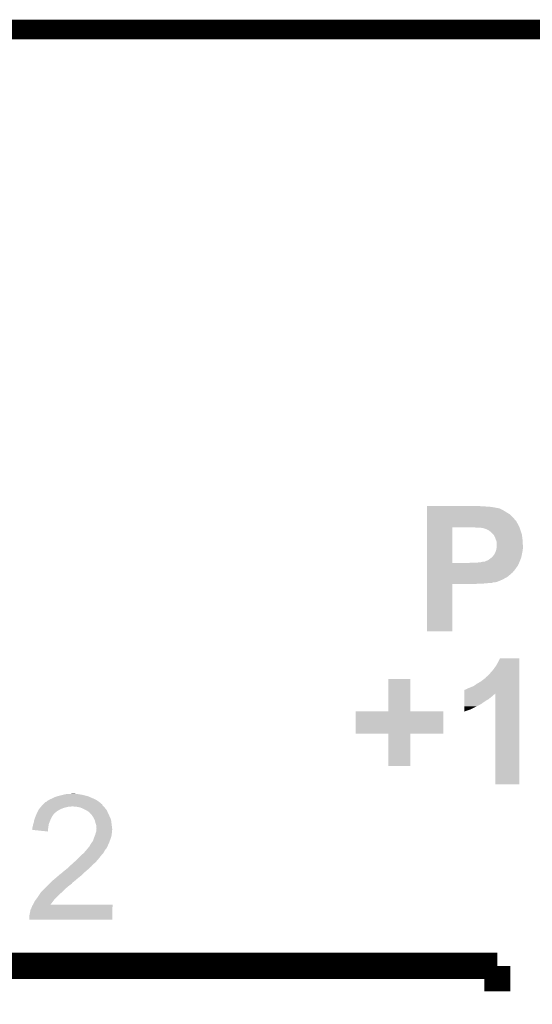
# Model space of a CAD drawing. Extents: x -1.3 to 24.2, y -3.9 to 53.4.
# Tile 37 of 41: x 11.5 to 15.5, y 45.7 to 53.4. Entities that reach past the tile are written whole.
import ezdxf

# ---------------------------------------------------------------- set-up
doc = ezdxf.new("R2010")
doc.units = 0
doc.layers.add('TPS_PRESSURE_CLICK_150PD_V1_005', color=5, linetype='CONTINUOUS')
doc.layers.add('TPS_PRESSURE_CLICK_150PD_V1_007', color=14, linetype='CONTINUOUS')

msp = doc.modelspace()

# ---------------------------------------------------------------- linework, layer by layer
at = {"layer": 'TPS_PRESSURE_CLICK_150PD_V1_005', "const_width": 0.1524}
msp.add_lwpolyline([(4.064, 53.34), (18.796, 53.34)], dxfattribs=at)
at = {"layer": 'TPS_PRESSURE_CLICK_150PD_V1_007', "const_width": 0.2032}
for points in [[(7.68096, 46.04512), (15.17904, 46.04512)], [(15.17904, 45.847), (15.17904, 46.04512)]]:
    msp.add_lwpolyline(points, dxfattribs=at)
at = {"layer": 'TPS_PRESSURE_CLICK_150PD_V1_007'}
for points in [[(14.63042, 49.62398), (14.630422, 49.62652), (15.08252, 49.62398), (15.04188, 49.62652)], [(14.63042, 49.62144), (14.63042, 49.62398), (15.12062, 49.62144), (15.08252, 49.62398)], [(14.63042, 49.61636), (14.63042, 49.62144), (15.156178, 49.61636), (15.12062, 49.62144)], [(14.63042, 49.61128), (14.63042, 49.61636), (15.181582, 49.61128), (15.156178, 49.61636)], [(14.63042, 49.611278), (14.63042, 49.61128), (15.184124, 49.611278), (15.181582, 49.61128)], [(14.63042, 49.60874), (14.63042, 49.611278), (15.189204, 49.60874), (15.184124, 49.611278)], [(14.63042, 49.608738), (14.63042, 49.60874), (15.194284, 49.608738), (15.189204, 49.60874)], [(14.63042, 49.59096), (14.63042, 49.608738), (15.229838, 49.59096), (15.194284, 49.608738)], [(14.63042, 49.57826), (14.63042, 49.59096), (15.25016, 49.57826), (15.229838, 49.59096)], [(14.63042, 49.563018), (14.63042, 49.57826), (15.275562, 49.563018), (15.25016, 49.57826)], [(14.63042, 49.54016), (14.63042, 49.563018), (15.29842, 49.54016), (15.275562, 49.563018)], [(14.630418, 49.51476), (14.63042, 49.54016), (15.32128, 49.51476), (15.29842, 49.54016)], [(14.630418, 49.509676), (14.630418, 49.51476), (15.32636, 49.509676), (15.32128, 49.51476)], [(14.630418, 49.502056), (14.630418, 49.509676), (15.328902, 49.502056), (15.32636, 49.509676)], [(14.630418, 49.486818), (14.630418, 49.502056), (15.33906, 49.486818), (15.328902, 49.502056)], [(14.630418, 49.466498), (14.630418, 49.486818), (15.34922, 49.466498), (15.33906, 49.486818)], [(14.630412, 49.184582), (14.630418, 49.4614), (14.82852, 49.184582), (14.828522, 49.4614)], [(14.630418, 49.46142), (14.630418, 49.466498), (15.350914, 49.46142), (15.34922, 49.466498)], [(14.630418, 49.4614), (14.630418, 49.46142), (14.828522, 49.4614), (14.97584, 49.46142)], [(15.013942, 49.45888), (15.001242, 49.46142), (15.35176, 49.45888), (15.350914, 49.46142)], [(15.057122, 49.45634), (15.046962, 49.45888), (15.352606, 49.45634), (15.35176, 49.45888)], [(15.064742, 49.456338), (15.057122, 49.45634), (15.352608, 49.456338), (15.352606, 49.45634)], [(15.09522, 49.44618), (15.064742, 49.456338), (15.355994, 49.44618), (15.352608, 49.456338)], [(15.11046, 49.438558), (15.09522, 49.44618), (15.358534, 49.438558), (15.355994, 49.44618)], [(15.13078, 49.423318), (15.11046, 49.438558), (15.363614, 49.423318), (15.358534, 49.438558)], [(15.143482, 49.410618), (15.13078, 49.423318), (15.367848, 49.410618), (15.363614, 49.423318)], [(15.147546, 49.405538), (15.143482, 49.410618), (15.36954, 49.405538), (15.367848, 49.410618)], [(15.153642, 49.397918), (15.147546, 49.405538), (15.370558, 49.397918), (15.36954, 49.405538)], [(15.16126, 49.382678), (15.153642, 49.397918), (15.37259, 49.382678), (15.370558, 49.397918)], [(15.16634, 49.36744), (15.16126, 49.382678), (15.37462, 49.36744), (15.37259, 49.382678)], [(15.17142, 49.354738), (15.16634, 49.36744), (15.375414, 49.354738), (15.37462, 49.36744)], [(15.17396, 49.342038), (15.17142, 49.354738), (15.376208, 49.342038), (15.375414, 49.354738)], [(15.17396, 49.326802), (15.17396, 49.342038), (15.37716, 49.326802), (15.376208, 49.342038)], [(15.17396, 49.306478), (15.17396, 49.326802), (15.37716, 49.306478), (15.37716, 49.326802)], [(15.1511, 49.245518), (15.153638, 49.24806), (15.368522, 49.245518), (15.36903, 49.24806)], [(15.153638, 49.24806), (15.1638, 49.26838), (15.36903, 49.24806), (15.373094, 49.26838)], [(15.1638, 49.26838), (15.166848, 49.276002), (15.373094, 49.26838), (15.37462, 49.276002)], [(15.166848, 49.276002), (15.168878, 49.281078), (15.37462, 49.276002), (15.375344, 49.281078)], [(15.168878, 49.281078), (15.171418, 49.29378), (15.375344, 49.281078), (15.37716, 49.29378)], [(15.171418, 49.29378), (15.17396, 49.306478), (15.37716, 49.29378), (15.37716, 49.306478)], [(14.63041, 49.1744), (14.630412, 49.18456), (15.344136, 49.1744), (15.3482, 49.18456)], [(14.63041, 49.171856), (14.63041, 49.1744), (15.3416, 49.171856), (15.344136, 49.1744)], [(14.63041, 49.164238), (14.63041, 49.171856), (15.339058, 49.164238), (15.3416, 49.171856)], [(14.630412, 49.18456), (14.630412, 49.184582), (14.963138, 49.18456), (14.82852, 49.184582)], [(14.963138, 49.18456), (14.973298, 49.1871), (15.3482, 49.18456), (15.349216, 49.1871)], [(15.024102, 49.1871), (15.049498, 49.18964), (15.349216, 49.1871), (15.350232, 49.18964)], [(15.049498, 49.18964), (15.072358, 49.19472), (15.350232, 49.18964), (15.352264, 49.19472)], [(15.082516, 49.19472), (15.090134, 49.199796), (15.352264, 49.19472), (15.354294, 49.199796)], [(15.090134, 49.199796), (15.092676, 49.1998), (15.354294, 49.199796), (15.354296, 49.1998)], [(15.092676, 49.1998), (15.09776, 49.20234), (15.354296, 49.1998), (15.355312, 49.20234)], [(15.09776, 49.20234), (15.10538, 49.20488), (15.355312, 49.20234), (15.356328, 49.20488)], [(15.10538, 49.20488), (15.113, 49.20996), (15.356328, 49.20488), (15.35836, 49.20996)], [(15.113, 49.20996), (15.133314, 49.225198), (15.35836, 49.20996), (15.364458, 49.225198)], [(15.133314, 49.225198), (15.133318, 49.2252), (15.364458, 49.225198), (15.364458, 49.2252)], [(15.133318, 49.2252), (15.143478, 49.23536), (15.364458, 49.2252), (15.36649, 49.23536)], [(15.143478, 49.23536), (15.1511, 49.245518), (15.36649, 49.23536), (15.368522, 49.245518)], [(14.630408, 49.07788), (14.63041, 49.108358), (15.260314, 49.07788), (15.29588, 49.108358)], [(14.63041, 49.15408), (14.63041, 49.164238), (15.33144, 49.15408), (15.339058, 49.164238)], [(14.63041, 49.13884), (14.63041, 49.15408), (15.32128, 49.13884), (15.33144, 49.15408)], [(14.63041, 49.12614), (14.63041, 49.13884), (15.31112, 49.12614), (15.32128, 49.13884)], [(14.63041, 49.108358), (14.63041, 49.12614), (15.29588, 49.108358), (15.31112, 49.12614)], [(14.6304, 48.651182), (14.630408, 49.019438), (14.828498, 48.651182), (14.82852, 49.019438)], [(14.630408, 49.077874), (14.630408, 49.07788), (15.257774, 49.077874), (15.260314, 49.07788)], [(14.630408, 49.072798), (14.630408, 49.077874), (15.252696, 49.072798), (15.257774, 49.077874)], [(14.630408, 49.06772), (14.630408, 49.072798), (15.242542, 49.06772), (15.252696, 49.072798)], [(14.630408, 49.0601), (14.630408, 49.06772), (15.22984, 49.0601), (15.242542, 49.06772)], [(14.630408, 49.05248), (14.630408, 49.0601), (15.2146, 49.05248), (15.22984, 49.0601)], [(14.630408, 49.03724), (14.630408, 49.05248), (15.179038, 49.03724), (15.2146, 49.05248)], [(14.630408, 49.03216), (14.630408, 49.03724), (15.158718, 49.03216), (15.179038, 49.03724)], [(14.630408, 49.032158), (14.630408, 49.03216), (15.146016, 49.032158), (15.158718, 49.03216)], [(14.630408, 49.029618), (14.630408, 49.032158), (15.140938, 49.029618), (15.146016, 49.032158)], [(14.630408, 49.02708), (14.630408, 49.029618), (15.130778, 49.02708), (15.140938, 49.029618)], [(14.630408, 49.02454), (14.630408, 49.02708), (15.095218, 49.02454), (15.107918, 49.02708)], [(14.630408, 49.022), (14.630408, 49.02454), (15.062198, 49.022), (15.07998, 49.02454)], [(14.630408, 49.01946), (14.630408, 49.022), (15.003778, 49.01946), (15.0241, 49.022)], [(14.630408, 49.019438), (14.630408, 49.01946), (14.82852, 49.019438), (15.003778, 49.01946)], [(14.828498, 48.65116), (14.6304, 48.651182), (14.828498, 48.65116), (14.828498, 48.651182)], [(15.166342, 48.37938), (15.18412, 48.40986), (15.349218, 48.37938), (15.349218, 48.40986)], [(15.18412, 48.40986), (15.199362, 48.440318), (15.349218, 48.40986), (15.34922, 48.440318)], [(15.199362, 48.440318), (15.199374, 48.44034), (15.34922, 48.440318), (15.199374, 48.44034)], [(15.110462, 48.3108), (15.1257, 48.32858), (15.349216, 48.3108), (15.349216, 48.32858)], [(15.1257, 48.32858), (15.146018, 48.351438), (15.349216, 48.32858), (15.349218, 48.351438)], [(15.146018, 48.351438), (15.166342, 48.37938), (15.349218, 48.351438), (15.349218, 48.37938)], [(14.33068, 48.028882), (14.3307, 48.280298), (14.500882, 48.028882), (14.50086, 48.280298)], [(14.3307, 48.280298), (14.330702, 48.28032), (14.50086, 48.280298), (14.330702, 48.28032)], [(15.019018, 48.24222), (15.0495, 48.26), (15.349214, 48.24222), (15.349214, 48.26)], [(15.0495, 48.26), (15.07998, 48.28287), (15.349214, 48.26), (15.349216, 48.28287)], [(15.07998, 48.28287), (15.080002, 48.2854), (15.349216, 48.28287), (15.349216, 48.2854)], [(15.080002, 48.2854), (15.085066, 48.285414), (15.349216, 48.2854), (15.349216, 48.285414)], [(15.085066, 48.285414), (15.087602, 48.29048), (15.349216, 48.285414), (15.349216, 48.29048)], [(15.087602, 48.29048), (15.09268, 48.29556), (15.349216, 48.29048), (15.349216, 48.29556)], [(15.09268, 48.29556), (15.110462, 48.3108), (15.349216, 48.29556), (15.349216, 48.3108)], [(14.922504, 48.16602), (14.922506, 48.193966), (15.349212, 48.16602), (15.349214, 48.193966)], [(14.922506, 48.193966), (14.925046, 48.1965), (15.349214, 48.193966), (15.349214, 48.1965)], [(14.925046, 48.1965), (14.930124, 48.196502), (15.349214, 48.1965), (15.349214, 48.196502)], [(14.930124, 48.196502), (14.935198, 48.19904), (15.349214, 48.196502), (15.349214, 48.19904)], [(14.935198, 48.19904), (14.947898, 48.20666), (15.349214, 48.19904), (15.349214, 48.20666)], [(14.947898, 48.20666), (14.96822, 48.21428), (15.349214, 48.20666), (15.349214, 48.21428)], [(14.96822, 48.21428), (14.993622, 48.224442), (15.349214, 48.21428), (15.349214, 48.224442)], [(14.993622, 48.224442), (15.019018, 48.24222), (15.349214, 48.224442), (15.349214, 48.24222)], [(14.922502, 48.122838), (14.922504, 48.143158), (15.110458, 48.122838), (15.135858, 48.143158)], [(14.922502, 48.11268), (14.922502, 48.122838), (15.09268, 48.11268), (15.110458, 48.122838)], [(14.922502, 48.10252), (14.922502, 48.11268), (15.07744, 48.10252), (15.09268, 48.11268)], [(14.922502, 48.08982), (14.922502, 48.10252), (15.05966, 48.08982), (15.07744, 48.10252)], [(14.922504, 48.166006), (14.922504, 48.16602), (15.161254, 48.166006), (15.163778, 48.16602)], [(14.922504, 48.160938), (14.922504, 48.166006), (15.158714, 48.160938), (15.161254, 48.166006)], [(14.922504, 48.158398), (14.922504, 48.160938), (15.15364, 48.158398), (15.158714, 48.160938)], [(14.922504, 48.150778), (14.922504, 48.158398), (15.14348, 48.150778), (15.15364, 48.158398)], [(14.922504, 48.143158), (14.922504, 48.150778), (15.135858, 48.143158), (15.14348, 48.150778)], [(15.1638, 47.459922), (15.163778, 48.16602), (15.349198, 47.459922), (15.349212, 48.16602)], [(14.07414, 47.853622), (14.07416, 48.028838), (14.757378, 47.853622), (14.7574, 48.028838)], [(14.07416, 48.028838), (14.074162, 48.02886), (14.7574, 48.028838), (14.500882, 48.02886)], [(14.074162, 48.02886), (14.33068, 48.028882), (14.500882, 48.02886), (14.500882, 48.028882)], [(14.9225, 48.07712), (14.922502, 48.08982), (15.039338, 48.07712), (15.05966, 48.08982)], [(14.9225, 48.06696), (14.9225, 48.07712), (15.01648, 48.06696), (15.039338, 48.07712)], [(14.9225, 48.0441), (14.9225, 48.06696), (14.973298, 48.0441), (15.01648, 48.06696)], [(14.9225, 48.02635), (14.9225, 48.0441), (14.9225, 48.02635), (14.973298, 48.0441)], [(14.330658, 47.8536), (14.07414, 47.853622), (14.757378, 47.8536), (14.757378, 47.853622)], [(14.33066, 47.853578), (14.330658, 47.8536), (14.50086, 47.853578), (14.757378, 47.8536)], [(14.33068, 47.602162), (14.33066, 47.853578), (14.500838, 47.602162), (14.50086, 47.853578)], [(14.500838, 47.60214), (14.33068, 47.602162), (14.500838, 47.60214), (14.500838, 47.602162)], [(15.349198, 47.4599), (15.1638, 47.459922), (15.349198, 47.4599), (15.349198, 47.459922)], [(11.666222, 47.322744), (11.673844, 47.330362), (12.07668, 47.322744), (12.066016, 47.330362)], [(11.673844, 47.330362), (11.678918, 47.3329), (12.066016, 47.330362), (12.062462, 47.3329)], [(11.678918, 47.3329), (11.683998, 47.33544), (12.062462, 47.3329), (12.058018, 47.33544)], [(11.683998, 47.33544), (11.696698, 47.34306), (12.058018, 47.33544), (12.044682, 47.34306)], [(11.696698, 47.34306), (11.7094, 47.34814), (12.044682, 47.34306), (12.03283, 47.34814)], [(11.7094, 47.34814), (11.72464, 47.35576), (12.03283, 47.34814), (12.01505, 47.35576)], [(11.72464, 47.35576), (11.74242, 47.363382), (12.01505, 47.35576), (11.997264, 47.363382)], [(11.74242, 47.363382), (11.751306, 47.36592), (11.997264, 47.363382), (11.991342, 47.36592)], [(11.751306, 47.36592), (11.7602, 47.36846), (11.991342, 47.36592), (11.981818, 47.36846)], [(11.7602, 47.36846), (11.79068, 47.37608), (11.981818, 47.36846), (11.95324, 47.37608)], [(11.79068, 47.37608), (11.80084, 47.37862), (11.95324, 47.37608), (11.938002, 47.37862)], [(11.80084, 47.37862), (11.823702, 47.3837), (11.938002, 47.37862), (11.907522, 47.3837)], [(11.8491, 47.3837), (11.871962, 47.38624), (11.897362, 47.3837), (11.887202, 47.38624)], [(11.601632, 47.25162), (11.608888, 47.26432), (11.752582, 47.25162), (11.77544, 47.26432)], [(11.608888, 47.26432), (11.61034, 47.266858), (11.77544, 47.26432), (11.78115, 47.266858)], [(11.61034, 47.266858), (11.61669, 47.27448), (11.78115, 47.266858), (11.798298, 47.27448)], [(11.61669, 47.27448), (11.625156, 47.28464), (11.798298, 47.27448), (11.838938, 47.28464)], [(11.625156, 47.28464), (11.627272, 47.287178), (11.856716, 47.28464), (11.861796, 47.287178)], [(11.627272, 47.28718), (11.635738, 47.297338), (12.11326, 47.28718), (12.103104, 47.297338)], [(11.627272, 47.287178), (11.627272, 47.28718), (11.861796, 47.287178), (11.869422, 47.28718)], [(11.635738, 47.297338), (11.643344, 47.304944), (12.103104, 47.297338), (12.100564, 47.304944)], [(11.643344, 47.304944), (11.64336, 47.30496), (12.100564, 47.304944), (12.098026, 47.30496)], [(11.64336, 47.30496), (11.645902, 47.307502), (12.098026, 47.30496), (12.095478, 47.307502)], [(11.645902, 47.307502), (11.658604, 47.3202), (12.095478, 47.307502), (12.08024, 47.3202)], [(11.658604, 47.3202), (11.666222, 47.322744), (12.08024, 47.3202), (12.07668, 47.322744)], [(11.899902, 47.28464), (11.869422, 47.28718), (12.1158, 47.28464), (12.11326, 47.28718)], [(11.899914, 47.284638), (11.899902, 47.28464), (12.1158, 47.284638), (12.1158, 47.28464)], [(11.927838, 47.27956), (11.899914, 47.284638), (12.119612, 47.27956), (12.1158, 47.284638)], [(11.941386, 47.27448), (11.927838, 47.27956), (12.123422, 47.27448), (12.119612, 47.27956)], [(11.94816, 47.27194), (11.941386, 47.27448), (12.125962, 47.27194), (12.123422, 47.27448)], [(11.958324, 47.266858), (11.94816, 47.27194), (12.131042, 47.266858), (12.125962, 47.27194)], [(11.983718, 47.25416), (11.958324, 47.266858), (12.13866, 47.25416), (12.131042, 47.266858)], [(11.983722, 47.254158), (11.983718, 47.25416), (12.13866, 47.254158), (12.13866, 47.25416)], [(11.99388, 47.24654), (11.983722, 47.254158), (12.142124, 47.24654), (12.13866, 47.254158)], [(11.5697, 47.16526), (11.571818, 47.17796), (11.69162, 47.16526), (11.6967, 47.17796)], [(11.571818, 47.17796), (11.572242, 47.1805), (11.6967, 47.17796), (11.697788, 47.1805)], [(11.572242, 47.1805), (11.577684, 47.19574), (11.697788, 47.1805), (11.70432, 47.19574)], [(11.577684, 47.19574), (11.584032, 47.213518), (11.70432, 47.19574), (11.714478, 47.213518)], [(11.584032, 47.213518), (11.58494, 47.216058), (11.714478, 47.213518), (11.716382, 47.216058)], [(11.58494, 47.216058), (11.588456, 47.22368), (11.716382, 47.216058), (11.7221, 47.22368)], [(11.588456, 47.22368), (11.591974, 47.2313), (11.7221, 47.22368), (11.72718, 47.2313)], [(11.591974, 47.2313), (11.593146, 47.233838), (11.72718, 47.2313), (11.72972, 47.233838)], [(11.593146, 47.233838), (11.60018, 47.249078), (11.72972, 47.233838), (11.749312, 47.249078)], [(11.60018, 47.249078), (11.601632, 47.25162), (11.749312, 47.249078), (11.752582, 47.25162)], [(12.001496, 47.24146), (11.99388, 47.24654), (12.144434, 47.24146), (12.142124, 47.24654)], [(12.004038, 47.236384), (12.001496, 47.24146), (12.14674, 47.236384), (12.144434, 47.24146)], [(12.014202, 47.22622), (12.004038, 47.236384), (12.15136, 47.22622), (12.14674, 47.236384)], [(12.021818, 47.218602), (12.014202, 47.22622), (12.154878, 47.218602), (12.15136, 47.22622)], [(12.03452, 47.198278), (12.021818, 47.218602), (12.16426, 47.198278), (12.154878, 47.218602)], [(12.03706, 47.1932), (12.03452, 47.198278), (12.166602, 47.1932), (12.16426, 47.198278)], [(12.04468, 47.177962), (12.03706, 47.1932), (12.170954, 47.177962), (12.166602, 47.1932)], [(12.045318, 47.175418), (12.04468, 47.177962), (12.17168, 47.175418), (12.170954, 47.177962)], [(11.557, 47.117002), (11.55827, 47.122082), (11.681032, 47.117002), (11.68146, 47.122082)], [(11.557, 47.10432), (11.557, 47.117002), (11.679966, 47.10432), (11.681032, 47.117002)], [(11.678898, 47.091602), (11.557, 47.10432), (11.678898, 47.091602), (11.679966, 47.10432)], [(11.55827, 47.122082), (11.56208, 47.13732), (11.68146, 47.122082), (11.684, 47.13732)], [(11.56208, 47.13732), (11.564622, 47.15002), (11.684, 47.13732), (11.686116, 47.15002)], [(11.564622, 47.15002), (11.565466, 47.152558), (11.686116, 47.15002), (11.68654, 47.152558)], [(11.565466, 47.152558), (11.5697, 47.16526), (11.68654, 47.152558), (11.69162, 47.16526)], [(12.049762, 47.15764), (12.045318, 47.175418), (12.173904, 47.15764), (12.17168, 47.175418)], [(12.054838, 47.142402), (12.049762, 47.15764), (12.175808, 47.142402), (12.173904, 47.15764)], [(12.05484, 47.129702), (12.054838, 47.142402), (12.177396, 47.129702), (12.175808, 47.142402)], [(12.05738, 47.119542), (12.05484, 47.129702), (12.178666, 47.119542), (12.177396, 47.129702)], [(12.055092, 47.094138), (12.056108, 47.104298), (12.17676, 47.094138), (12.1793, 47.104298)], [(12.056108, 47.104298), (12.057124, 47.114458), (12.1793, 47.104298), (12.1793, 47.114458)], [(12.057124, 47.114458), (12.05738, 47.116998), (12.1793, 47.114458), (12.178984, 47.116998)], [(12.05738, 47.116998), (12.05738, 47.119542), (12.178984, 47.116998), (12.178666, 47.119542)], [(12.02944, 47.017942), (12.037058, 47.040798), (12.160564, 47.017942), (12.169138, 47.040798)], [(12.037058, 47.040798), (12.03706, 47.0408), (12.169138, 47.040798), (12.169138, 47.0408)], [(12.03706, 47.0408), (12.045188, 47.06112), (12.169138, 47.0408), (12.17422, 47.06112)], [(12.045188, 47.06112), (12.04722, 47.066198), (12.17422, 47.06112), (12.174944, 47.066198)], [(12.04722, 47.066198), (12.05103, 47.0789), (12.174944, 47.066198), (12.17676, 47.0789)], [(12.05103, 47.0789), (12.05484, 47.091602), (12.17676, 47.0789), (12.17676, 47.091602)], [(12.05484, 47.091602), (12.055092, 47.094138), (12.17676, 47.091602), (12.17676, 47.094138)], [(11.97356, 46.94174), (11.97779, 46.946818), (12.120596, 46.94174), (12.123418, 46.946818)], [(11.97779, 46.946818), (11.99049, 46.962062), (12.123418, 46.946818), (12.13612, 46.962062)], [(11.99049, 46.962062), (11.99896, 46.972226), (12.13612, 46.962062), (12.141202, 46.972226)], [(11.99896, 46.972226), (11.998982, 46.97476), (12.141202, 46.972226), (12.142468, 46.97476)], [(11.998982, 46.97476), (12.001506, 46.974774), (12.142468, 46.97476), (12.142476, 46.974774)], [(12.001506, 46.974774), (12.002768, 46.9773), (12.142476, 46.974774), (12.14374, 46.9773)], [(12.002768, 46.9773), (12.006582, 46.984922), (12.14374, 46.9773), (12.146788, 46.984922)], [(12.006582, 46.984922), (12.009966, 46.99), (12.146788, 46.984922), (12.14882, 46.99)], [(12.009966, 46.99), (12.015044, 46.997616), (12.14882, 46.99), (12.15136, 46.997616)], [(12.015044, 46.997616), (12.01674, 47.00016), (12.15136, 46.997616), (12.153896, 47.00016)], [(12.01674, 47.00016), (12.02944, 47.017942), (12.153896, 47.00016), (12.160564, 47.017942)], [(11.899508, 46.86808), (11.90498, 46.87316), (12.06246, 46.86808), (12.06754, 46.87316)], [(11.90498, 46.87316), (11.91006, 46.87824), (12.06754, 46.87316), (12.07262, 46.87824)], [(11.91006, 46.87824), (11.93546, 46.90364), (12.07262, 46.87824), (12.09294, 46.90364)], [(11.93546, 46.90364), (11.94054, 46.90872), (12.09294, 46.90364), (12.097384, 46.90872)], [(11.94054, 46.90872), (11.958322, 46.92396), (12.097384, 46.90872), (12.11072, 46.92396)], [(11.958322, 46.92396), (11.97356, 46.94174), (12.11072, 46.92396), (12.120596, 46.94174)], [(11.80846, 46.7868), (11.82116, 46.79696), (11.979484, 46.7868), (11.99134, 46.79696)], [(11.82116, 46.79696), (11.836398, 46.809658), (11.99134, 46.79696), (12.004038, 46.809658)], [(11.836398, 46.809658), (11.836402, 46.809662), (12.004038, 46.809658), (12.004042, 46.809662)], [(11.836402, 46.809662), (11.849098, 46.822358), (12.004042, 46.809662), (12.019278, 46.822358)], [(11.849098, 46.822358), (11.85164, 46.8249), (12.019278, 46.822358), (12.02131, 46.8249)], [(11.85164, 46.8249), (11.86349, 46.835058), (12.02131, 46.8249), (12.029438, 46.835058)], [(11.86349, 46.835058), (11.86942, 46.84014), (12.029438, 46.835058), (12.03579, 46.84014)], [(11.86942, 46.84014), (11.874888, 46.845218), (12.03579, 46.84014), (12.042138, 46.845218)], [(11.874888, 46.845218), (11.8913, 46.860458), (12.042138, 46.845218), (12.057378, 46.860458)], [(11.8913, 46.860458), (11.899508, 46.86808), (12.057378, 46.860458), (12.06246, 46.86808)], [(11.71448, 46.70806), (11.738494, 46.72838), (11.889738, 46.70806), (11.9126, 46.72838)], [(11.738494, 46.72838), (11.7475, 46.736), (11.9126, 46.72838), (11.922396, 46.736)], [(11.7475, 46.736), (11.759354, 46.74616), (11.922396, 46.736), (11.935458, 46.74616)], [(11.759354, 46.74616), (11.783066, 46.76648), (11.935458, 46.74616), (11.955778, 46.76648)], [(11.783066, 46.76648), (11.783912, 46.766482), (11.955778, 46.76648), (11.95578, 46.766482)], [(11.783912, 46.766482), (11.785606, 46.766486), (11.95578, 46.766482), (11.955784, 46.766486)], [(11.785606, 46.766486), (11.798302, 46.77918), (11.955784, 46.766486), (11.970594, 46.77918)], [(11.798302, 46.77918), (11.80846, 46.7868), (11.970594, 46.77918), (11.979484, 46.7868)], [(11.625582, 46.619162), (11.6459, 46.63948), (11.788142, 46.619162), (11.80846, 46.63948)], [(11.6459, 46.63948), (11.66622, 46.6598), (11.80846, 46.63948), (11.83132, 46.6598)], [(11.66622, 46.6598), (11.684, 46.67758), (11.83132, 46.6598), (11.85418, 46.67758)], [(11.684, 46.67758), (11.691618, 46.685198), (11.85418, 46.67758), (11.864338, 46.685198)], [(11.691618, 46.685198), (11.701778, 46.695358), (11.864338, 46.685198), (11.871958, 46.695358)], [(11.701778, 46.695358), (11.70686, 46.70044), (11.871958, 46.695358), (11.87958, 46.70044)], [(11.70686, 46.70044), (11.711938, 46.705518), (11.87958, 46.70044), (11.88466, 46.705518)], [(11.711938, 46.705518), (11.714478, 46.708058), (11.88466, 46.705518), (11.889736, 46.708058)], [(11.714478, 46.708058), (11.71448, 46.70806), (11.889736, 46.708058), (11.889738, 46.70806)], [(11.577322, 46.55058), (11.588748, 46.565818), (11.72083, 46.55058), (11.73226, 46.565818)], [(11.588748, 46.565818), (11.59256, 46.5709), (11.73226, 46.565818), (11.73734, 46.5709)], [(11.59256, 46.5709), (11.6078, 46.59376), (11.73734, 46.5709), (11.760198, 46.59376)], [(11.6078, 46.59376), (11.611356, 46.598842), (11.760198, 46.59376), (11.76528, 46.598842)], [(11.611356, 46.598842), (11.623802, 46.61662), (11.76528, 46.598842), (11.7856, 46.61662)], [(11.623802, 46.61662), (11.625582, 46.619162), (11.7856, 46.61662), (11.788142, 46.619162)], [(11.541762, 46.474382), (11.546844, 46.489622), (12.18183, 46.474382), (12.181832, 46.489622)], [(11.546844, 46.489622), (11.54938, 46.492164), (12.181832, 46.489622), (12.181834, 46.492164)], [(11.54938, 46.492164), (11.55192, 46.49978), (12.181834, 46.492164), (12.181834, 46.49978)], [(11.55192, 46.49978), (11.557, 46.512482), (12.181834, 46.49978), (12.181838, 46.512482)], [(11.557, 46.512482), (11.562792, 46.522618), (12.181838, 46.512482), (12.18184, 46.522618)], [(11.562792, 46.522618), (11.562804, 46.52264), (12.18184, 46.522618), (11.699284, 46.52264)], [(11.562804, 46.52264), (11.56716, 46.53026), (11.699284, 46.52264), (11.705196, 46.53026)], [(11.56716, 46.53026), (11.57478, 46.5455), (11.705196, 46.53026), (11.71702, 46.5455)], [(11.57478, 46.5455), (11.577322, 46.55058), (11.71702, 46.5455), (11.72083, 46.55058)], [(11.53414, 46.433742), (11.53922, 46.45914), (12.181822, 46.433742), (12.181828, 46.45914)], [(11.53414, 46.405822), (11.53414, 46.433742), (12.181818, 46.405822), (12.181822, 46.433742)], [(11.53922, 46.45914), (11.541762, 46.474382), (12.181828, 46.45914), (12.18183, 46.474382)], [(12.181818, 46.4058), (11.53414, 46.405822), (12.181818, 46.4058), (12.181818, 46.405822)]]:
    msp.add_solid(points, dxfattribs=at)

doc.saveas('drawing.dxf')
